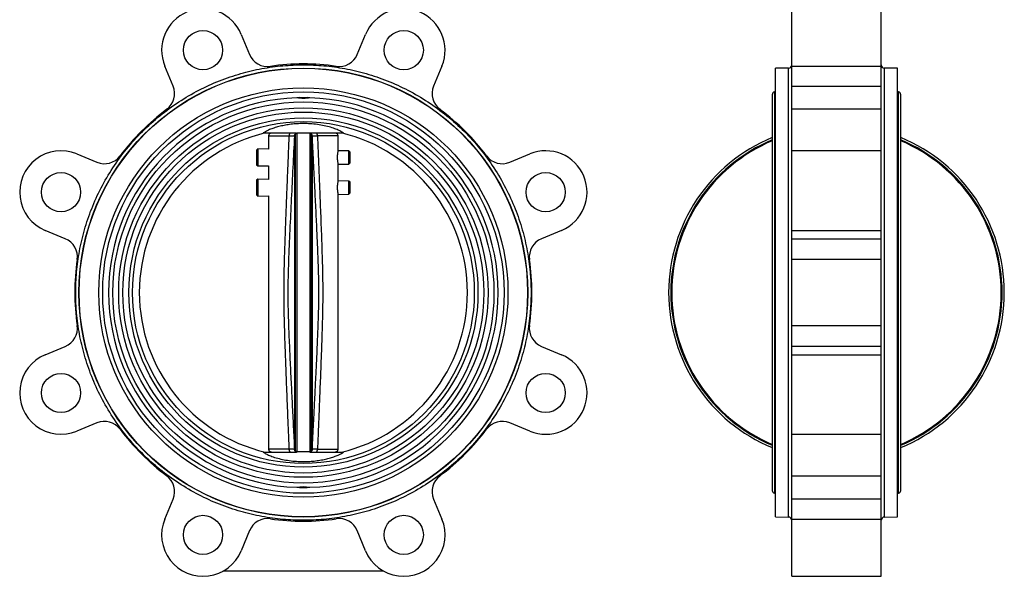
# Model space of a CAD drawing. Header units: millimetres. Extents: x 272 to 1443, y 39 to 1117.
# Tile 3 of 30: x 302 to 754, y 360 to 616. Entities that reach past the tile are written whole.
import ezdxf

# ---------------------------------------------------------------- set-up
doc = ezdxf.new("R2010")
doc.units = ezdxf.units.MM

msp = doc.modelspace()

# ---------------------------------------------------------------- linework, layer by layer
at = {"color": 7, "linetype": 'Continuous', "lineweight": 25}
for p, q in [((656.3, 594.27), (656.3, 620.54)), ((697.3, 594.27), (697.3, 620.54)), ((403.31, 608.81), (407.14, 599.58)), ((456.61, 599.58), (460.43, 608.81)), ((372.03, 585.04), (368.21, 594.27)), ((495.54, 594.27), (491.72, 585.04)), ((654.83, 593.32), (648.81, 593.21)), ((648.81, 387.21), (648.81, 593.21)), ((656.3, 594.27), (697.3, 594.27)), ((656.3, 585.04), (656.3, 594.27)), ((697.3, 585.04), (697.3, 594.27)), ((704.8, 593.21), (698.78, 593.32)), ((704.8, 387.21), (704.8, 593.21)), ((656.3, 585.04), (697.3, 585.04)), ((656.3, 574.38), (656.3, 585.04)), ((697.3, 574.38), (697.3, 585.04)), ((430.1, 579.75), (428.84, 579.66)), ((430.1, 579.75), (433.64, 579.75)), ((434.91, 579.66), (433.64, 579.75)), ((647.3, 581.06), (647.3, 399.36)), ((648.81, 582.41), (648.3, 582.41)), ((648.3, 582.41), (648.3, 490.21)), ((705.3, 582.41), (704.8, 582.41)), ((705.3, 490.21), (705.3, 582.41)), ((706.3, 399.36), (706.3, 581.06)), ((697.3, 574.38), (656.3, 574.38)), ((656.3, 555.33), (656.3, 574.38)), ((697.3, 555.33), (697.3, 574.38)), ((413.48, 563.51), (428.72, 563.51)), ((415.87, 562.16), (415.87, 556.06)), ((422.41, 563.51), (422.41, 563.36)), ((427.78, 562.22), (427.85, 562.22)), ((427.85, 562.22), (427.85, 418.2)), ((428.27, 417.33), (428.27, 563.1)), ((428.87, 563.36), (428.87, 417.07)), ((428.87, 563.36), (429.02, 563.36)), ((434.87, 563.36), (434.73, 563.36)), ((434.87, 563.36), (434.87, 417.07)), ((434.98, 563.35), (434.94, 563.35)), ((435.47, 563.1), (435.47, 417.33)), ((435.89, 562.22), (435.89, 418.2)), ((435.97, 562.22), (435.89, 562.22)), ((441.33, 563.36), (441.33, 563.51)), ((447.87, 555.38), (447.87, 562.16)), ((327.82, 553.88), (337.05, 550.06)), ((410.92, 556.16), (410.37, 555.63)), ((410.37, 555.63), (410.37, 548.91)), ((415.87, 556.06), (410.92, 556.16)), ((410.92, 556.16), (410.92, 548.37)), ((452.82, 555.28), (447.87, 555.38)), ((453.37, 554.72), (452.82, 555.28)), ((452.82, 549.26), (452.82, 555.28)), ((453.37, 549.82), (453.37, 554.72)), ((526.7, 550.06), (535.93, 553.88)), ((697.3, 555.33), (656.3, 555.33)), ((656.3, 518.77), (656.3, 555.33)), ((697.3, 518.77), (697.3, 555.33)), ((410.37, 548.91), (410.92, 548.37)), ((410.92, 548.37), (415.87, 548.47)), ((415.87, 548.47), (415.87, 542.19)), ((447.87, 549.15), (452.82, 549.26)), ((447.87, 541.52), (447.87, 549.15)), ((452.82, 549.26), (453.37, 549.82)), ((410.92, 542.3), (410.37, 541.76)), ((410.37, 541.76), (410.37, 535.04)), ((415.87, 542.19), (410.92, 542.3)), ((410.92, 542.3), (410.92, 534.5)), ((452.82, 541.41), (447.87, 541.52)), ((453.37, 540.85), (452.82, 541.41)), ((452.82, 535.39), (452.82, 541.41)), ((453.37, 535.95), (453.37, 540.85)), ((410.37, 535.04), (410.92, 534.5)), ((410.92, 534.5), (415.87, 534.61)), ((415.87, 534.61), (415.87, 418.26)), ((447.87, 535.28), (452.82, 535.39)), ((447.87, 418.26), (447.87, 535.28)), ((452.82, 535.39), (453.37, 535.95)), ((322.51, 514.95), (313.27, 518.77)), ((550.47, 518.77), (541.24, 514.95)), ((656.3, 518.77), (697.3, 518.77)), ((656.3, 514.95), (656.3, 518.77)), ((697.3, 514.95), (697.3, 518.77)), ((656.3, 514.95), (697.3, 514.95)), ((656.3, 505.34), (656.3, 514.95)), ((697.3, 505.34), (697.3, 514.95)), ((697.3, 505.34), (656.3, 505.34)), ((656.3, 475.09), (656.3, 505.34)), ((697.3, 475.09), (697.3, 505.34)), ((648.3, 490.21), (648.3, 398.01)), ((705.3, 398.01), (705.3, 490.21)), ((656.3, 475.09), (697.3, 475.09)), ((656.3, 465.48), (656.3, 475.09)), ((697.3, 465.48), (697.3, 475.09)), ((313.27, 461.65), (322.51, 465.48)), ((541.24, 465.48), (550.47, 461.65)), ((697.3, 465.48), (656.3, 465.48)), ((656.3, 461.65), (656.3, 465.48)), ((656.3, 425.1), (656.3, 461.65)), ((656.3, 461.65), (697.3, 461.65)), ((697.3, 461.65), (697.3, 465.48)), ((697.3, 425.1), (697.3, 461.65)), ((337.05, 430.37), (327.82, 426.55)), ((535.93, 426.55), (526.7, 430.37)), ((656.3, 425.1), (697.3, 425.1)), ((656.3, 406.05), (656.3, 425.1)), ((697.3, 406.05), (697.3, 425.1)), ((413.48, 416.91), (428.68, 416.91)), ((422.41, 417.06), (422.41, 416.91)), ((427.85, 418.2), (427.78, 418.2)), ((428.77, 417.08), (428.81, 417.08)), ((428.87, 417.07), (429.02, 417.06)), ((434.73, 417.06), (434.87, 417.07)), ((435.89, 418.2), (435.97, 418.2)), ((441.33, 416.91), (441.33, 417.06)), ((656.3, 406.05), (697.3, 406.05)), ((656.3, 395.39), (656.3, 406.05)), ((697.3, 395.39), (697.3, 406.05)), ((428.84, 400.76), (430.1, 400.67)), ((430.1, 400.67), (433.64, 400.67)), ((433.64, 400.67), (434.91, 400.76)), ((368.21, 386.16), (372.03, 395.39)), ((491.72, 395.39), (495.54, 386.16)), ((648.3, 398.01), (648.81, 398.01)), ((697.3, 395.39), (656.3, 395.39)), ((656.3, 386.16), (656.3, 395.39)), ((697.3, 386.16), (697.3, 395.39)), ((704.8, 398.01), (705.3, 398.01)), ((648.81, 387.21), (654.83, 387.11)), ((656.3, 386.16), (697.3, 386.16)), ((656.3, 359.89), (656.3, 386.16)), ((697.3, 359.89), (697.3, 386.16)), ((698.78, 387.11), (704.8, 387.21)), ((407.14, 380.85), (403.31, 371.62)), ((460.43, 371.62), (456.61, 380.85)), ((468.87, 362.21), (394.87, 362.21)), ((656.3, 359.89), (697.3, 359.89))]:
    msp.add_line(p, q, dxfattribs=at)
at = {"color": 8, "linetype": 'Continuous', "lineweight": 25}
for p, q in [((654.83, 387.11), (654.83, 593.32)), ((698.78, 593.32), (698.78, 490.21)), ((415.87, 562.16), (425.39, 562.16)), ((698.78, 490.21), (698.78, 387.11)), ((425.39, 418.26), (415.87, 418.26)), ((438.35, 418.26), (447.87, 418.26))]:
    msp.add_line(p, q, dxfattribs=at)
at = {"color": 7, "linetype": 'Continuous', "lineweight": 25, "flags": 128}
for points in [[(435.04, 563.51), (435.96, 563.51), (438.6, 563.51), (441.12, 563.51), (443.46, 563.51), (445.58, 563.51), (447.44, 563.51), (449.02, 563.51), (450.26, 563.51)], [(434.96, 416.91), (435.96, 416.91), (438.6, 416.91), (441.12, 416.91), (443.46, 416.91), (445.58, 416.91), (447.44, 416.91), (449.02, 416.91), (450.26, 416.91)]]:
    msp.add_lwpolyline(points, dxfattribs=at)
at = {"color": 8, "linetype": 'Continuous', "lineweight": 25, "flags": 128}
msp.add_lwpolyline([(447.87, 562.16), (447.82, 562.16), (447.45, 562.16), (446.7, 562.16), (445.61, 562.16), (444.19, 562.16), (442.48, 562.16), (440.52, 562.16), (438.35, 562.16)], dxfattribs=at)
at = {"color": 7, "linetype": 'Continuous', "lineweight": 25}
for centre, radius in [((385.76, 601.54), 9), ((477.99, 601.54), 9), ((431.87, 490.21), 103.11), ((431.87, 490.21), 103), ((431.87, 490.21), 94), ((431.87, 490.21), 92.2), ((431.87, 490.21), 87.55), ((431.87, 490.21), 84.85), ((431.87, 490.21), 82.9), ((431.87, 490.21), 80.2), ((431.87, 490.21), 78.5), ((320.54, 536.33), 9), ((543.2, 536.33), 9), ((320.54, 444.1), 9), ((543.2, 444.1), 9), ((385.76, 378.89), 9), ((477.99, 378.89), 9)]:
    msp.add_circle(centre, radius, dxfattribs=at)
for centre, radius, start, end in [((385.76, 601.54), 19, 22.5, 202.5), ((477.99, 601.54), 19, 337.5, 157.5), ((415.45, 603.02), 9, 202.5, 278.2819), ((448.29, 603.02), 9, 261.7181, 337.5), ((431.87, 490.21), 105, 81.7181, 98.2819), ((654.8, 594.82), 1.5, 271, 0), ((698.8, 594.82), 1.5, 180, 269), ((363.71, 581.59), 9, 306.7181, 22.5), ((500.03, 581.59), 9, 157.5, 233.2819), ((431.87, 490.21), 89.5, 91.9422, 268.0578), ((431.87, 490.21), 89.5, 271.9422, 88.0578), ((648.72, 581.06), 1.41, 106.9423, 180), ((704.89, 581.06), 1.41, 0, 73.0577), ((431.87, 490.21), 105, 126.7181, 143.2819), ((431.87, 490.21), 105, 36.7181, 53.2819), ((431.87, 490.21), 75.36, 103.427, 256.573), ((417.07, 562.16), 1.2, 90, 180), ((446.67, 562.16), 1.2, 0, 90), ((431.87, 490.21), 75.36, 283.427, 76.573), ((676.8, 490.21), 77.1, 112.4961, 247.5039), ((676.8, 490.21), 77.1, 292.4961, 67.5039), ((676.8, 490.21), 76.1, 112.8082, 247.1918), ((676.8, 490.21), 75.7, 112.9354, 247.0646), ((676.8, 490.21), 76.1, 292.8082, 67.1918), ((676.8, 490.21), 75.7, 292.9355, 67.0645), ((320.54, 536.33), 19, 67.5, 247.5), ((340.49, 558.37), 9, 247.5, 323.2819), ((523.25, 558.37), 9, 216.7181, 292.5), ((543.2, 536.33), 19, 292.5, 112.5), ((319.06, 506.63), 9, 351.7181, 67.5), ((544.68, 506.63), 9, 112.5, 188.2819), ((431.87, 490.21), 105, 171.7181, 188.2819), ((431.87, 490.21), 105, 351.7181, 8.2819), ((319.06, 473.79), 9, 292.5, 8.2819), ((544.68, 473.79), 9, 171.7181, 247.5), ((320.54, 444.1), 19, 112.5, 292.5), ((543.2, 444.1), 19, 247.5, 67.5), ((340.49, 422.06), 9, 36.7181, 112.5), ((523.25, 422.06), 9, 67.5, 143.2819), ((431.87, 490.21), 105, 216.7181, 233.2819), ((431.87, 490.21), 105, 306.7181, 323.2819), ((417.07, 418.26), 1.2, 180, 270), ((446.67, 418.26), 1.2, 270, 0), ((363.71, 398.83), 9, 337.5, 53.2819), ((500.03, 398.83), 9, 126.7181, 202.5), ((648.72, 399.36), 1.41, 180, 253.0577), ((704.89, 399.36), 1.41, 286.9423, 0), ((385.76, 378.89), 19, 157.5, 337.5), ((415.45, 377.4), 9, 81.7181, 157.5), ((431.87, 490.21), 105, 261.7181, 278.2819), ((448.29, 377.4), 9, 22.5, 98.2819), ((477.99, 378.89), 19, 202.5, 22.5), ((654.8, 385.61), 1.5, 0, 89), ((698.8, 385.61), 1.5, 91, 180)]:
    msp.add_arc(centre, radius, start, end, dxfattribs=at)
for points, knots in [([(327.27, 490.21), (327.27, 490.84), (327.28, 492.1), (327.33, 493.98), (327.41, 495.86), (327.53, 497.74), (327.77, 500.6), (328.2, 504.45), (328.98, 509.3), (330, 514.16), (331.28, 519.05), (332.8, 523.91), (335.19, 530.41), (338.82, 538.39), (344.19, 547.59), (350.53, 556.28), (357.77, 564.31), (365.81, 571.56), (374.5, 577.9), (383.7, 583.27), (393.24, 587.61), (402.96, 590.92), (412.71, 593.21), (422.35, 594.53), (431.87, 594.96), (441.39, 594.53), (451.03, 593.21), (460.78, 590.92), (470.51, 587.61), (480.05, 583.27), (489.24, 577.9), (497.94, 571.56), (505.97, 564.31), (513.21, 556.28), (519.56, 547.59), (524.92, 538.39), (528.56, 530.41), (530.95, 523.91), (532.47, 519.05), (533.74, 514.16), (534.76, 509.3), (535.54, 504.45), (535.95, 500.88), (536.14, 498.57), (536.22, 497.53), (536.29, 496.48), (536.35, 495.44), (536.4, 494.4), (536.43, 493.35), (536.46, 492.31), (536.47, 491.26), (536.48, 490.56), (536.48, 490.21)], [0, 0, 0, 0, 0.005732, 0.011461, 0.017189, 0.022918, 0.028649, 0.043456, 0.058261, 0.073508, 0.088754, 0.104388, 0.120021, 0.151926, 0.184335, 0.217089, 0.250018, 0.282947, 0.3157, 0.348109, 0.380015, 0.411272, 0.441756, 0.47136, 0.5, 0.52864, 0.558244, 0.588728, 0.619985, 0.65189, 0.684299, 0.717053, 0.749982, 0.782911, 0.815665, 0.848074, 0.879979, 0.895613, 0.911246, 0.926493, 0.941738, 0.956545, 0.97135, 0.974535, 0.977719, 0.980902, 0.984084, 0.987267, 0.990449, 0.993632, 0.996815, 1, 1, 1, 1]), ([(434.91, 579.66), (433.91, 579.51), (431.89, 579.21), (429.87, 579.51), (428.84, 579.66)], [0, 0, 0, 0, 0.490336, 1, 1, 1, 1]), ([(450.26, 563.51), (449.9, 563.76), (449.16, 564.25), (447.41, 565.07), (445.12, 565.92), (442.33, 566.69), (439.18, 567.31), (435.99, 567.7), (432.76, 567.86), (429.76, 567.82), (426.88, 567.6), (424.22, 567.24), (421.7, 566.75), (419.36, 566.13), (417.24, 565.43), (415.04, 564.51), (414.08, 563.89), (413.48, 563.51)], [0, 0, 0, 0, 0.066821, 0.135229, 0.208522, 0.284254, 0.35222, 0.422767, 0.482061, 0.543377, 0.598291, 0.654707, 0.711562, 0.769769, 0.832833, 0.897378, 1, 1, 1, 1]), ([(425.39, 418.26), (425.29, 420.78), (425.06, 426.35), (424.72, 434.75), (424.4, 442.68), (424.12, 449.84), (423.88, 456.12), (423.66, 462.08), (423.48, 467.15), (423.31, 472.12), (423.17, 476.91), (423.05, 481.81), (422.99, 486.23), (422.97, 490.1), (422.99, 493.57), (423.03, 496.8), (423.1, 500.45), (423.2, 504.68), (423.36, 509.77), (423.54, 515.11), (423.71, 519.85), (423.86, 523.81), (424, 527.46), (424.15, 531.44), (424.31, 535.36), (424.45, 538.97), (424.59, 542.46), (424.75, 546.4), (424.92, 550.74), (425.1, 555.04), (425.25, 558.8), (425.35, 561.11), (425.39, 562.16)], [0, 0, 0, 0, 0.052569, 0.11597, 0.175144, 0.218078, 0.26516, 0.306106, 0.34234, 0.370921, 0.409624, 0.442261, 0.473033, 0.501715, 0.522857, 0.545318, 0.5691, 0.598782, 0.633606, 0.675236, 0.710076, 0.732418, 0.75778, 0.786163, 0.815388, 0.839498, 0.861429, 0.888224, 0.921646, 0.951825, 0.977943, 1, 1, 1, 1]), ([(427.78, 562.22), (427.53, 557.37), (427.04, 547.74), (426.32, 533.3), (425.62, 518.92), (424.99, 504.56), (424.66, 491.58), (424.87, 479.99), (425.26, 469.73), (425.72, 459.44), (426.22, 449.17), (426.73, 438.89), (427.25, 428.58), (427.6, 421.66), (427.78, 418.2)], [0, 0, 0, 0, 0.101217, 0.20067, 0.300871, 0.400727, 0.499998, 0.570764, 0.641924, 0.713625, 0.785184, 0.855885, 0.927913, 1, 1, 1, 1]), ([(425.39, 562.16), (425.73, 562.17), (426.4, 562.18), (427.15, 562.2), (427.67, 562.22), (427.74, 562.22), (427.78, 562.22)], [0, 0, 0, 0, 0.250129, 0.500099, 0.750013, 1, 1, 1, 1]), ([(427.78, 562.22), (427.8, 562.37), (427.85, 562.67), (428.13, 563.05), (428.52, 563.31), (428.83, 563.35), (428.98, 563.36)], [0, 0, 0, 0, 0.238855, 0.497365, 0.757342, 1, 1, 1, 1]), ([(427.85, 562.22), (427.86, 562.32), (427.86, 562.45), (427.94, 562.67), (428, 562.78), (428.07, 562.89), (428.13, 562.97), (428.2, 563.04), (428.24, 563.07), (428.27, 563.09), (428.27, 563.1)], [0, 0, 0, 0, 0.494004, 0.629685, 0.779204, 0.841977, 0.905426, 0.948084, 0.990676, 1, 1, 1, 1]), ([(428.87, 563.36), (428.81, 563.34), (428.64, 563.31), (428.44, 563.22), (428.33, 563.14), (428.27, 563.1)], [0, 0, 0, 0, 0.197748, 0.537052, 1, 1, 1, 1]), ([(434.73, 563.36), (434.56, 563.36), (434.22, 563.36), (433.56, 563.36), (432.86, 563.36), (432.2, 563.36), (431.61, 563.36), (430.97, 563.36), (430.19, 563.36), (429.53, 563.36), (429.17, 563.36), (429.02, 563.36)], [0, 0, 0, 0, 0.146121, 0.291356, 0.393792, 0.462753, 0.532167, 0.593879, 0.691336, 0.869803, 1, 1, 1, 1]), ([(435.47, 563.1), (435.42, 563.14), (435.3, 563.22), (435.1, 563.32), (434.92, 563.35), (434.87, 563.36)], [0, 0, 0, 0, 0.425393, 0.854805, 1, 1, 1, 1]), ([(435.47, 563.1), (435.5, 563.08), (435.54, 563.04), (435.61, 562.97), (435.67, 562.9), (435.76, 562.76), (435.88, 562.5), (435.89, 562.34), (435.89, 562.22)], [0, 0, 0, 0, 0.053607, 0.09695, 0.140101, 0.218439, 0.429715, 1, 1, 1, 1]), ([(435.97, 418.2), (436.11, 420.96), (436.37, 426.18), (436.75, 433.65), (437.1, 440.62), (437.44, 447.44), (437.77, 454.15), (438.06, 460.47), (438.32, 466.09), (438.53, 471.12), (438.7, 475.51), (438.82, 479.3), (438.91, 482.53), (438.97, 485.5), (439, 488.35), (439, 491.09), (438.98, 493.79), (438.94, 496.51), (438.87, 499.32), (438.79, 502.27), (438.69, 505.07), (438.59, 507.82), (438.48, 510.51), (438.35, 513.52), (438.21, 516.79), (438.03, 520.7), (437.81, 525.3), (437.56, 530.43), (437.3, 535.74), (437.03, 541.26), (436.72, 547.44), (436.36, 554.48), (436.1, 559.53), (435.97, 562.22)], [0, 0, 0, 0, 0.057458, 0.108841, 0.155503, 0.202646, 0.250992, 0.29544, 0.334156, 0.368108, 0.400234, 0.425708, 0.446943, 0.467461, 0.487474, 0.506248, 0.524553, 0.543537, 0.563001, 0.582855, 0.605074, 0.621367, 0.640022, 0.661175, 0.683952, 0.708182, 0.742727, 0.779664, 0.815121, 0.853371, 0.894733, 0.943907, 1, 1, 1, 1]), ([(435.97, 562.22), (436, 562.22), (436.08, 562.22), (436.59, 562.2), (437.35, 562.18), (438.02, 562.17), (438.35, 562.16)], [0, 0, 0, 0, 0.24998, 0.499896, 0.749863, 1, 1, 1, 1]), ([(438.35, 562.16), (438.46, 559.63), (438.67, 554.55), (438.97, 546.96), (439.27, 539.64), (439.53, 532.87), (439.77, 526.9), (439.98, 521.24), (440.19, 515.55), (440.38, 509.94), (440.53, 504.97), (440.64, 500.8), (440.71, 497.18), (440.76, 494.01), (440.77, 491.15), (440.77, 488.44), (440.75, 485.65), (440.7, 482.73), (440.64, 479.55), (440.54, 475.89), (440.41, 471.49), (440.26, 466.83), (440.09, 462.14), (439.92, 457.46), (439.72, 452.37), (439.53, 447.39), (439.35, 442.9), (439.18, 438.76), (439.01, 434.37), (438.82, 429.77), (438.65, 425.43), (438.49, 421.66), (438.4, 419.33), (438.35, 418.26)], [0, 0, 0, 0, 0.052933, 0.105742, 0.158428, 0.205555, 0.246863, 0.282802, 0.323719, 0.365462, 0.399689, 0.42731, 0.452386, 0.475162, 0.493446, 0.511798, 0.531599, 0.551711, 0.57263, 0.597803, 0.628059, 0.664382, 0.69477, 0.725936, 0.761886, 0.801012, 0.829677, 0.855635, 0.887283, 0.92132, 0.951519, 0.977745, 1, 1, 1, 1]), ([(447.59, 552.27), (447.59, 552.6), (447.61, 553.27), (447.7, 554.16), (447.79, 554.84), (447.86, 555.23), (447.87, 555.23), (447.87, 555.23)], [0, 0, 0, 0, 0.212259, 0.424428, 0.638955, 0.855084, 1, 1, 1, 1]), ([(447.87, 549.3), (447.87, 549.29), (447.88, 549.25), (447.83, 549.52), (447.74, 550.08), (447.64, 550.91), (447.59, 551.68), (447.59, 552.14), (447.59, 552.27)], [0, 0, 0, 0, 0.068616, 0.279361, 0.491324, 0.706528, 0.922059, 1, 1, 1, 1]), ([(447.59, 538.4), (447.59, 538.73), (447.61, 539.4), (447.7, 540.29), (447.79, 540.97), (447.86, 541.36), (447.87, 541.36), (447.87, 541.36)], [0, 0, 0, 0, 0.212259, 0.424428, 0.638955, 0.855084, 1, 1, 1, 1]), ([(447.87, 535.44), (447.87, 535.43), (447.88, 535.38), (447.83, 535.65), (447.74, 536.21), (447.64, 537.04), (447.59, 537.82), (447.59, 538.28), (447.59, 538.4)], [0, 0, 0, 0, 0.068616, 0.279361, 0.491324, 0.706528, 0.922059, 1, 1, 1, 1]), ([(536.48, 490.21), (536.47, 489.59), (536.47, 488.33), (536.41, 486.45), (536.33, 484.57), (536.21, 482.69), (535.98, 479.82), (535.54, 475.98), (534.76, 471.12), (533.74, 466.27), (532.47, 461.38), (530.95, 456.52), (528.56, 450.02), (524.92, 442.04), (519.56, 432.84), (513.21, 424.15), (505.97, 416.11), (497.94, 408.87), (489.24, 402.53), (480.05, 397.16), (470.51, 392.82), (460.78, 389.51), (451.03, 387.22), (441.39, 385.9), (431.87, 385.47), (422.35, 385.9), (412.71, 387.22), (402.96, 389.51), (393.24, 392.82), (383.7, 397.16), (374.5, 402.53), (365.81, 408.87), (357.77, 416.11), (350.53, 424.15), (344.19, 432.84), (338.82, 442.04), (335.19, 450.02), (332.8, 456.52), (331.28, 461.38), (330, 466.27), (328.98, 471.13), (328.2, 475.98), (327.8, 479.55), (327.6, 481.86), (327.52, 482.9), (327.45, 483.94), (327.4, 484.99), (327.35, 486.03), (327.31, 487.08), (327.29, 488.12), (327.27, 489.17), (327.27, 489.86), (327.27, 490.21)], [0, 0, 0, 0, 0.005732, 0.011461, 0.017189, 0.022918, 0.028649, 0.043456, 0.058261, 0.073508, 0.088754, 0.104388, 0.120021, 0.151926, 0.184335, 0.217089, 0.250018, 0.282947, 0.3157, 0.348109, 0.380015, 0.411272, 0.441756, 0.47136, 0.5, 0.52864, 0.558244, 0.588728, 0.619985, 0.65189, 0.684299, 0.717053, 0.749982, 0.782911, 0.815665, 0.848074, 0.879979, 0.895613, 0.911246, 0.926493, 0.941738, 0.956545, 0.97135, 0.974535, 0.977719, 0.980902, 0.984084, 0.987267, 0.990449, 0.993632, 0.996815, 1, 1, 1, 1]), ([(413.48, 416.91), (413.84, 416.67), (414.58, 416.18), (416.33, 415.35), (418.63, 414.51), (421.41, 413.73), (424.56, 413.12), (427.76, 412.73), (430.99, 412.57), (433.98, 412.61), (436.86, 412.82), (439.53, 413.19), (442.04, 413.68), (444.39, 414.29), (446.5, 415), (448.7, 415.91), (449.67, 416.53), (450.26, 416.91)], [0, 0, 0, 0, 0.066821, 0.135229, 0.208522, 0.284254, 0.35222, 0.422767, 0.482061, 0.543377, 0.598291, 0.654707, 0.711562, 0.769769, 0.832833, 0.897378, 1, 1, 1, 1]), ([(427.78, 418.2), (427.74, 418.21), (427.67, 418.21), (427.15, 418.23), (426.4, 418.24), (425.73, 418.26), (425.39, 418.26)], [0, 0, 0, 0, 0.24998, 0.499896, 0.749863, 1, 1, 1, 1]), ([(428.27, 417.33), (428.25, 417.35), (428.2, 417.39), (428.14, 417.45), (428.08, 417.53), (427.98, 417.66), (427.87, 417.93), (427.86, 418.09), (427.85, 418.2)], [0, 0, 0, 0, 0.053606, 0.096947, 0.140097, 0.218424, 0.42965, 1, 1, 1, 1]), ([(428.87, 417.07), (428.81, 417.08), (428.64, 417.11), (428.44, 417.21), (428.33, 417.28), (428.27, 417.33)], [0, 0, 0, 0, 0.197749, 0.537057, 1, 1, 1, 1]), ([(434.73, 417.06), (434.56, 417.06), (434.22, 417.06), (433.56, 417.06), (432.86, 417.06), (432.2, 417.06), (431.61, 417.06), (430.97, 417.06), (430.19, 417.06), (429.53, 417.06), (429.17, 417.06), (429.02, 417.06)], [0, 0, 0, 0, 0.1461211, 0.2913561, 0.393792, 0.4627525, 0.5321667, 0.5938781, 0.691335, 0.8698022, 1, 1, 1, 1]), ([(434.77, 417.06), (434.92, 417.08), (435.22, 417.11), (435.62, 417.37), (435.9, 417.76), (435.94, 418.06), (435.97, 418.2)], [0, 0, 0, 0, 0.240717, 0.499951, 0.759212, 1, 1, 1, 1]), ([(434.87, 417.07), (434.93, 417.08), (435.11, 417.11), (435.3, 417.21), (435.41, 417.28), (435.47, 417.33)], [0, 0, 0, 0, 0.197741, 0.537032, 1, 1, 1, 1]), ([(435.89, 418.2), (435.89, 418.1), (435.88, 417.97), (435.8, 417.76), (435.75, 417.65), (435.67, 417.54), (435.61, 417.46), (435.54, 417.39), (435.5, 417.35), (435.48, 417.33), (435.47, 417.33)], [0, 0, 0, 0, 0.494029, 0.629704, 0.77922, 0.841992, 0.905439, 0.948097, 0.990689, 1, 1, 1, 1]), ([(438.35, 418.26), (438.02, 418.26), (437.35, 418.24), (436.59, 418.23), (436.08, 418.21), (436, 418.21), (435.97, 418.2)], [0, 0, 0, 0, 0.250129, 0.500099, 0.750013, 1, 1, 1, 1]), ([(428.84, 400.76), (429.83, 400.91), (431.85, 401.22), (433.87, 400.92), (434.91, 400.76)], [0, 0, 0, 0, 0.490336, 1, 1, 1, 1])]:
    msp.add_open_spline(points, degree=3, knots=knots, dxfattribs=at)
for points in [[(425.39, 562.16), (425.4, 562.32), (425.41, 562.64), (425.52, 563.03), (425.68, 563.31), (425.81, 563.35), (425.88, 563.36)], [(438.35, 562.16), (438.35, 562.32), (438.33, 562.64), (438.22, 563.03), (438.06, 563.31), (437.93, 563.35), (437.87, 563.36)], [(425.88, 417.06), (425.81, 417.08), (425.68, 417.12), (425.52, 417.4), (425.41, 417.79), (425.4, 418.11), (425.39, 418.26)], [(437.87, 417.06), (437.93, 417.08), (438.06, 417.12), (438.22, 417.4), (438.33, 417.79), (438.35, 418.11), (438.35, 418.26)]]:
    msp.add_open_spline(points, degree=3, dxfattribs=at)
at = {"color": 8, "linetype": 'Continuous', "lineweight": 25}
for points, knots in [([(435.97, 562.22), (435.94, 562.37), (435.9, 562.67), (435.61, 563.05), (435.28, 563.29), (435.05, 563.32), (434.97, 563.33)], [0, 0, 0, 0, 0.272073, 0.565018, 0.857932, 1, 1, 1, 1]), ([(428.54, 417.14), (428.4, 417.22), (428.12, 417.37), (427.85, 417.76), (427.8, 418.06), (427.78, 418.2)], [0, 0, 0, 0, 0.343276, 0.684616, 1, 1, 1, 1])]:
    msp.add_open_spline(points, degree=3, knots=knots, dxfattribs=at)

doc.saveas('drawing.dxf')
